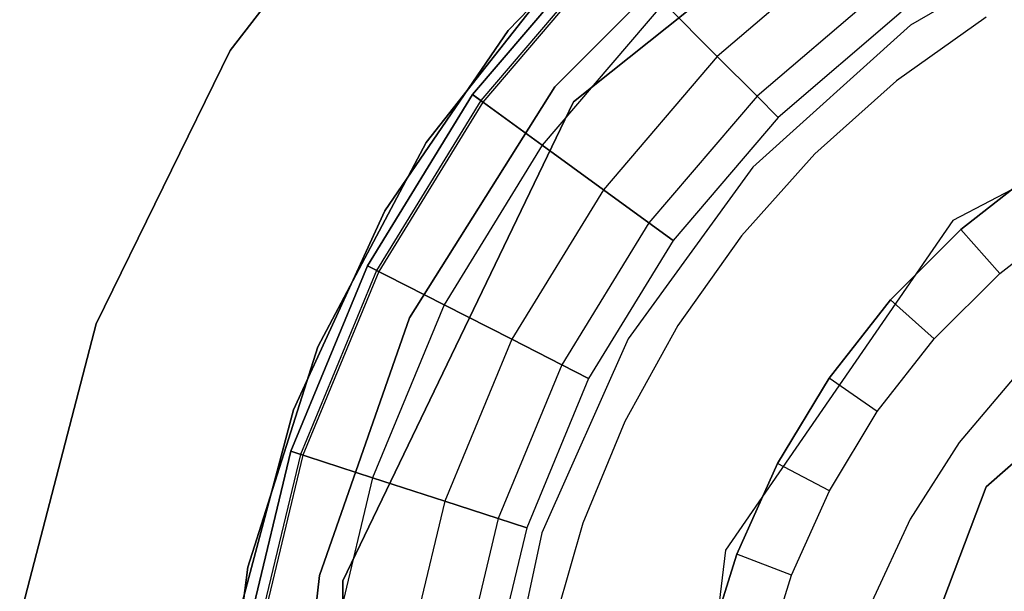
# Model space of a CAD drawing. Extents: x 0.3 to 7.1, y -3.38 to 3.38.
# Tile 132 of 256: x 3.07 to 3.49, y 0.11 to 0.35. Entities that reach past the tile are written whole.
import ezdxf

# ---------------------------------------------------------------- set-up
doc = ezdxf.new("R2010")
doc.units = 0
doc.header["$LTSCALE"] = 2.54
doc.layers.get('0').update_dxf_attribs({"linetype": 'CONTINUOUS'})

# ---------------------------------------------------------------- blocks, each defined once
blk = doc.blocks.new('SINGLES_B_BB_STL')
at = {"color": 0}
for p, q in [((3.47936, 0.45048, 11.13489), (3.30538, 0.31174, 11.13489)), ((3.30538, 0.31174, 41.93489), (3.47936, 0.45048, 41.93489)), ((3.47936, 0.45048, 11.13489), (3.30538, 0.31174, 11.13489)), ((3.30538, 0.31174, 41.93489), (3.47936, 0.45048, 41.93489)), ((3.23968, 0.43405, 164.411), (3.16165, 0.33325, 164.411)), ((3.16165, 0.33325, 164.511), (3.23968, 0.43405, 164.511)), ((3.16165, 0.33325, 164.511), (3.23968, 0.43405, 164.511)), ((3.23968, 0.43405, 164.411), (3.16165, 0.33325, 164.411)), ((3.27809, 0.34161, 14.22658), (3.34183, 0.40738, 14.22658)), ((3.34183, 0.40738, 14.02658), (3.27809, 0.34161, 14.02658)), ((3.34183, 0.40738, 14.02658), (3.27809, 0.34161, 14.02658)), ((3.27809, 0.34161, 14.22658), (3.34183, 0.40738, 14.22658)), ((3.29756, 0.31798, 12.5), (3.37832, 0.39873, 12.5)), ((3.37832, 0.39873, 12.35), (3.29756, 0.31798, 12.35)), ((3.37832, 0.39873, 12.35), (3.29756, 0.31798, 12.35)), ((3.29756, 0.31798, 12.5), (3.37832, 0.39873, 12.5)), ((3.52344, 0.38826, 42.10421), (3.44649, 0.34383, 42.10421)), ((3.52344, 0.38826, 42.18421), (3.44649, 0.34383, 42.18421)), ((3.52344, 0.38826, 42.10421), (3.44649, 0.34383, 42.10421)), ((3.52344, 0.38826, 42.18421), (3.44649, 0.34383, 42.18421)), ((3.26307, 0.31476, 164.4), (3.31764, 0.37866, 164.4)), ((3.31764, 0.37866, 164.3), (3.26307, 0.31476, 164.3)), ((3.26307, 0.31476, 164.511), (3.31764, 0.37866, 164.511)), ((3.31764, 0.37866, 164.3), (3.26307, 0.31476, 164.3)), ((3.26307, 0.31476, 164.511), (3.31764, 0.37866, 164.511)), ((3.31764, 0.37866, 164.411), (3.26307, 0.31476, 164.411)), ((3.31764, 0.37866, 164.411), (3.26307, 0.31476, 164.411)), ((3.26307, 0.31476, 164.4), (3.31764, 0.37866, 164.4)), ((3.32068, 0.37562, 164.40894), (3.26655, 0.31223, 164.40894)), ((3.32068, 0.37562, 164.40894), (3.26655, 0.31223, 164.40894)), ((3.4214, 0.37837, 164.32468), (3.36559, 0.3307, 164.32468)), ((3.4214, 0.37837, 164.32468), (3.36559, 0.3307, 164.32468)), ((3.4214, 0.37837, 164.48632), (3.36559, 0.3307, 164.48632)), ((3.4214, 0.37837, 164.48632), (3.36559, 0.3307, 164.48632)), ((3.32143, 0.37486, 164.40427), (3.26741, 0.31161, 164.40427)), ((3.32143, 0.37486, 164.40427), (3.26741, 0.31161, 164.40427)), ((3.24378, 0.29467, 41.9), (3.30367, 0.37073, 41.9)), ((3.30367, 0.37073, 41.7), (3.24378, 0.29467, 41.7)), ((3.30367, 0.37073, 41.7), (3.24378, 0.29467, 41.7)), ((3.24378, 0.29467, 41.9), (3.30367, 0.37073, 41.9)), ((3.43524, 0.35931, 164.35275), (3.38225, 0.31405, 164.35275)), ((3.43524, 0.35931, 164.35275), (3.38225, 0.31405, 164.35275)), ((3.43524, 0.35931, 164.45825), (3.38225, 0.31405, 164.45825)), ((3.43524, 0.35931, 164.45825), (3.38225, 0.31405, 164.45825)), ((3.34316, 0.35314, 164.30636), (3.29226, 0.29355, 164.30636)), ((3.34316, 0.35314, 164.30636), (3.29226, 0.29355, 164.30636)), ((3.34316, 0.35314, 164.50464), (3.29226, 0.29355, 164.50464)), ((3.34316, 0.35314, 164.50464), (3.29226, 0.29355, 164.50464)), ((3.36559, 0.3307, 164.32468), (3.34316, 0.35314, 164.30636)), ((3.36559, 0.3307, 164.32468), (3.34316, 0.35314, 164.30636)), ((3.34316, 0.35314, 164.50464), (3.36559, 0.3307, 164.48632)), ((3.34316, 0.35314, 164.50464), (3.36559, 0.3307, 164.48632)), ((3.44261, 0.34917, 164.38718), (3.39111, 0.30519, 164.38718)), ((3.44261, 0.34917, 164.42382), (3.39111, 0.30519, 164.42382)), ((3.44261, 0.34917, 164.38718), (3.39111, 0.30519, 164.38718)), ((3.44261, 0.34917, 164.42382), (3.39111, 0.30519, 164.42382)), ((3.47817, 0.34716, 41.99186), (3.44067, 0.32055, 41.99186)), ((3.47817, 0.34716, 41.99186), (3.44067, 0.32055, 41.99186)), ((3.47817, 0.34716, 41.85186), (3.44067, 0.32055, 41.85186)), ((3.47817, 0.34716, 41.85186), (3.44067, 0.32055, 41.85186)), ((3.44649, 0.34383, 42.10421), (3.38046, 0.28438, 42.10421)), ((3.44649, 0.34383, 42.18421), (3.38046, 0.28438, 42.18421)), ((3.44649, 0.34383, 42.10421), (3.38046, 0.28438, 42.10421)), ((3.44649, 0.34383, 42.18421), (3.38046, 0.28438, 42.18421)), ((3.44649, 0.34383, 42.18421), (3.44649, 0.34383, 42.10421)), ((3.44649, 0.34383, 42.18421), (3.44649, 0.34383, 42.10421)), ((3.22637, 0.26602, 14.22658), (3.27809, 0.34161, 14.22658)), ((3.27809, 0.34161, 14.02658), (3.22637, 0.26602, 14.02658)), ((3.27809, 0.34161, 14.02658), (3.22637, 0.26602, 14.02658)), ((3.22637, 0.26602, 14.22658), (3.27809, 0.34161, 14.22658)), ((3.27809, 0.34161, 14.02658), (3.27809, 0.34161, 14.22658)), ((3.27809, 0.34161, 14.02658), (3.27809, 0.34161, 14.22658)), ((3.61254, 0.33983, 11.13489), (3.46421, 0.26198, 11.13489)), ((3.61254, 0.33983, 41.93489), (3.46421, 0.26198, 41.93489)), ((3.61254, 0.33983, 11.13489), (3.46421, 0.26198, 11.13489)), ((3.61254, 0.33983, 41.93489), (3.46421, 0.26198, 41.93489)), ((3.16165, 0.33325, 164.411), (3.10551, 0.2188, 164.411)), ((3.10551, 0.2188, 164.511), (3.16165, 0.33325, 164.511)), ((3.10551, 0.2188, 164.511), (3.16165, 0.33325, 164.511)), ((3.16165, 0.33325, 164.411), (3.10551, 0.2188, 164.411)), ((3.16165, 0.33325, 164.411), (3.16165, 0.33325, 164.511)), ((3.16165, 0.33325, 164.411), (3.16165, 0.33325, 164.511)), ((3.36559, 0.3307, 164.32468), (3.31793, 0.2749, 164.32468)), ((3.36559, 0.3307, 164.32468), (3.31793, 0.2749, 164.32468)), ((3.36559, 0.3307, 164.48632), (3.31793, 0.2749, 164.48632)), ((3.36559, 0.3307, 164.48632), (3.31793, 0.2749, 164.48632)), ((3.38225, 0.31405, 164.35275), (3.36559, 0.3307, 164.32468)), ((3.38225, 0.31405, 164.35275), (3.36559, 0.3307, 164.32468)), ((3.36559, 0.3307, 164.48632), (3.38225, 0.31405, 164.45825)), ((3.36559, 0.3307, 164.48632), (3.38225, 0.31405, 164.45825)), ((3.2368, 0.22128, 12.5), (3.29756, 0.31798, 12.5)), ((3.29756, 0.31798, 12.35), (3.2368, 0.22128, 12.35)), ((3.29756, 0.31798, 12.35), (3.2368, 0.22128, 12.35)), ((3.2368, 0.22128, 12.5), (3.29756, 0.31798, 12.5)), ((3.29756, 0.31798, 12.35), (3.29756, 0.31798, 12.5)), ((3.29756, 0.31798, 12.35), (3.29756, 0.31798, 12.5)), ((3.44067, 0.32055, 41.99186), (3.40638, 0.28991, 41.99186)), ((3.44067, 0.32055, 41.99186), (3.40638, 0.28991, 41.99186)), ((3.44067, 0.32055, 41.85186), (3.40638, 0.28991, 41.85186)), ((3.44067, 0.32055, 41.85186), (3.40638, 0.28991, 41.85186)), ((3.44067, 0.32055, 41.99186), (3.44067, 0.32055, 41.85186)), ((3.44067, 0.32055, 41.99186), (3.44067, 0.32055, 41.85186)), ((3.21916, 0.24311, 164.4), (3.26307, 0.31476, 164.4)), ((3.26307, 0.31476, 164.3), (3.21916, 0.24311, 164.3)), ((3.21916, 0.24311, 164.511), (3.26307, 0.31476, 164.511)), ((3.26307, 0.31476, 164.3), (3.21916, 0.24311, 164.3)), ((3.21916, 0.24311, 164.511), (3.26307, 0.31476, 164.511)), ((3.26307, 0.31476, 164.411), (3.21916, 0.24311, 164.411)), ((3.26307, 0.31476, 164.411), (3.21916, 0.24311, 164.411)), ((3.21916, 0.24311, 164.4), (3.26307, 0.31476, 164.4)), ((3.29226, 0.29355, 164.30636), (3.26307, 0.31476, 164.3)), ((3.29226, 0.29355, 164.30636), (3.26307, 0.31476, 164.3)), ((3.26307, 0.31476, 164.511), (3.29226, 0.29355, 164.50464)), ((3.26307, 0.31476, 164.511), (3.29226, 0.29355, 164.50464)), ((3.26655, 0.31223, 164.40894), (3.26307, 0.31476, 164.411)), ((3.26655, 0.31223, 164.40894), (3.26307, 0.31476, 164.411)), ((3.26307, 0.31476, 164.4), (3.26741, 0.31161, 164.40427)), ((3.26307, 0.31476, 164.4), (3.26741, 0.31161, 164.40427)), ((3.38225, 0.31405, 164.35275), (3.33699, 0.26106, 164.35275)), ((3.38225, 0.31405, 164.35275), (3.33699, 0.26106, 164.35275)), ((3.38225, 0.31405, 164.45825), (3.33699, 0.26106, 164.45825)), ((3.38225, 0.31405, 164.45825), (3.33699, 0.26106, 164.45825)), ((3.39111, 0.30519, 164.38718), (3.38225, 0.31405, 164.35275)), ((3.39111, 0.30519, 164.38718), (3.38225, 0.31405, 164.35275)), ((3.38225, 0.31405, 164.45825), (3.39111, 0.30519, 164.42382)), ((3.38225, 0.31405, 164.45825), (3.39111, 0.30519, 164.42382)), ((3.30538, 0.31174, 11.13489), (3.20883, 0.11126, 11.13489)), ((3.20883, 0.11126, 41.93489), (3.30538, 0.31174, 41.93489)), ((3.30538, 0.31174, 11.13489), (3.20883, 0.11126, 11.13489)), ((3.20883, 0.11126, 41.93489), (3.30538, 0.31174, 41.93489)), ((3.26655, 0.31223, 164.40894), (3.223, 0.24116, 164.40894)), ((3.26655, 0.31223, 164.40894), (3.223, 0.24116, 164.40894)), ((3.26741, 0.31161, 164.40427), (3.22394, 0.24068, 164.40427)), ((3.26741, 0.31161, 164.40427), (3.22394, 0.24068, 164.40427)), ((3.26741, 0.31161, 164.40427), (3.26655, 0.31223, 164.40894)), ((3.26741, 0.31161, 164.40427), (3.26655, 0.31223, 164.40894)), ((3.30538, 0.31174, 11.13489), (3.30538, 0.31174, 41.93489)), ((3.30538, 0.31174, 11.13489), (3.30538, 0.31174, 41.93489)), ((3.39111, 0.30519, 164.38718), (3.34712, 0.25369, 164.38718)), ((3.39111, 0.30519, 164.42382), (3.34712, 0.25369, 164.42382)), ((3.39111, 0.30519, 164.38718), (3.34712, 0.25369, 164.38718)), ((3.39111, 0.30519, 164.42382), (3.34712, 0.25369, 164.42382)), ((3.39111, 0.30519, 164.42382), (3.39111, 0.30519, 164.38718)), ((3.39111, 0.30519, 164.42382), (3.39111, 0.30519, 164.38718)), ((3.19844, 0.20913, 41.9), (3.24378, 0.29467, 41.9)), ((3.24378, 0.29467, 41.7), (3.19844, 0.20913, 41.7)), ((3.24378, 0.29467, 41.7), (3.19844, 0.20913, 41.7)), ((3.19844, 0.20913, 41.9), (3.24378, 0.29467, 41.9)), ((3.24378, 0.29467, 41.7), (3.24378, 0.29467, 41.9)), ((3.24378, 0.29467, 41.7), (3.24378, 0.29467, 41.9)), ((3.29226, 0.29355, 164.30636), (3.25131, 0.22673, 164.30636)), ((3.29226, 0.29355, 164.30636), (3.25131, 0.22673, 164.30636)), ((3.29226, 0.29355, 164.50464), (3.25131, 0.22673, 164.50464)), ((3.29226, 0.29355, 164.50464), (3.25131, 0.22673, 164.50464)), ((3.31793, 0.2749, 164.32468), (3.29226, 0.29355, 164.30636)), ((3.31793, 0.2749, 164.32468), (3.29226, 0.29355, 164.30636)), ((3.29226, 0.29355, 164.50464), (3.31793, 0.2749, 164.48632)), ((3.29226, 0.29355, 164.50464), (3.31793, 0.2749, 164.48632)), ((3.40638, 0.28991, 41.99186), (3.37575, 0.25563, 41.99186)), ((3.40638, 0.28991, 41.99186), (3.37575, 0.25563, 41.99186)), ((3.40638, 0.28991, 41.85186), (3.37575, 0.25563, 41.85186)), ((3.40638, 0.28991, 41.85186), (3.37575, 0.25563, 41.85186)), ((3.40638, 0.28991, 41.99186), (3.40638, 0.28991, 41.85186)), ((3.40638, 0.28991, 41.99186), (3.40638, 0.28991, 41.85186)), ((3.38046, 0.28438, 42.10421), (3.32824, 0.2125, 42.10421)), ((3.38046, 0.28438, 42.18421), (3.32824, 0.2125, 42.18421)), ((3.38046, 0.28438, 42.10421), (3.32824, 0.2125, 42.10421)), ((3.38046, 0.28438, 42.18421), (3.32824, 0.2125, 42.18421)), ((3.38046, 0.28438, 42.18421), (3.38046, 0.28438, 42.10421)), ((3.38046, 0.28438, 42.18421), (3.38046, 0.28438, 42.10421)), ((3.46752, 0.25824, 41.85186), (3.50032, 0.28393, 41.85186)), ((3.50032, 0.28393, 41.37186), (3.46752, 0.25824, 41.37186)), ((3.46752, 0.25824, 41.85186), (3.50032, 0.28393, 41.85186)), ((3.50032, 0.28393, 41.37186), (3.46752, 0.25824, 41.37186)), ((3.31793, 0.2749, 164.32468), (3.27959, 0.21232, 164.32468)), ((3.31793, 0.2749, 164.32468), (3.27959, 0.21232, 164.32468)), ((3.31793, 0.2749, 164.48632), (3.27959, 0.21232, 164.48632)), ((3.31793, 0.2749, 164.48632), (3.27959, 0.21232, 164.48632)), ((3.33699, 0.26106, 164.35275), (3.31793, 0.2749, 164.32468)), ((3.33699, 0.26106, 164.35275), (3.31793, 0.2749, 164.32468)), ((3.31793, 0.2749, 164.48632), (3.33699, 0.26106, 164.45825)), ((3.31793, 0.2749, 164.48632), (3.33699, 0.26106, 164.45825)), ((3.18817, 0.18277, 14.22658), (3.22637, 0.26602, 14.22658)), ((3.22637, 0.26602, 14.02658), (3.18817, 0.18277, 14.02658)), ((3.22637, 0.26602, 14.02658), (3.18817, 0.18277, 14.02658)), ((3.18817, 0.18277, 14.22658), (3.22637, 0.26602, 14.22658)), ((3.22637, 0.26602, 14.02658), (3.22637, 0.26602, 14.22658)), ((3.22637, 0.26602, 14.02658), (3.22637, 0.26602, 14.22658)), ((3.33699, 0.26106, 164.35275), (3.30057, 0.20163, 164.35275)), ((3.33699, 0.26106, 164.35275), (3.30057, 0.20163, 164.35275)), ((3.33699, 0.26106, 164.45825), (3.30057, 0.20163, 164.45825)), ((3.33699, 0.26106, 164.45825), (3.30057, 0.20163, 164.45825)), ((3.34712, 0.25369, 164.38718), (3.33699, 0.26106, 164.35275)), ((3.34712, 0.25369, 164.38718), (3.33699, 0.26106, 164.35275)), ((3.33699, 0.26106, 164.45825), (3.34712, 0.25369, 164.42382)), ((3.33699, 0.26106, 164.45825), (3.34712, 0.25369, 164.42382)), ((3.46421, 0.26198, 11.13489), (3.36904, 0.12411, 11.13489)), ((3.46421, 0.26198, 41.93489), (3.36904, 0.12411, 41.93489)), ((3.46421, 0.26198, 11.13489), (3.36904, 0.12411, 11.13489)), ((3.46421, 0.26198, 41.93489), (3.36904, 0.12411, 41.93489)), ((3.46421, 0.26198, 41.93489), (3.46421, 0.26198, 11.13489)), ((3.46421, 0.26198, 41.93489), (3.46421, 0.26198, 11.13489)), ((3.48381, 0.23986, 41.17186), (3.51427, 0.26372, 41.17186)), ((3.48381, 0.23986, 41.17186), (3.51427, 0.26372, 41.17186)), ((3.37575, 0.25563, 41.99186), (3.34914, 0.21813, 41.99186)), ((3.37575, 0.25563, 41.99186), (3.34914, 0.21813, 41.99186)), ((3.37575, 0.25563, 41.85186), (3.34914, 0.21813, 41.85186)), ((3.37575, 0.25563, 41.85186), (3.34914, 0.21813, 41.85186)), ((3.37575, 0.25563, 41.99186), (3.37575, 0.25563, 41.85186)), ((3.37575, 0.25563, 41.99186), (3.37575, 0.25563, 41.85186)), ((3.43806, 0.22878, 41.85186), (3.46752, 0.25824, 41.85186)), ((3.46752, 0.25824, 41.37186), (3.43806, 0.22878, 41.37186)), ((3.43806, 0.22878, 41.85186), (3.46752, 0.25824, 41.85186)), ((3.46752, 0.25824, 41.37186), (3.43806, 0.22878, 41.37186)), ((3.46752, 0.25824, 41.85186), (3.46752, 0.25824, 41.37186)), ((3.46752, 0.25824, 41.85186), (3.46752, 0.25824, 41.37186)), ((3.48381, 0.23986, 41.17186), (3.46752, 0.25824, 41.37186)), ((3.48381, 0.23986, 41.17186), (3.46752, 0.25824, 41.37186)), ((3.34712, 0.25369, 164.38718), (3.31174, 0.19594, 164.38718)), ((3.34712, 0.25369, 164.42382), (3.31174, 0.19594, 164.42382)), ((3.34712, 0.25369, 164.38718), (3.31174, 0.19594, 164.38718)), ((3.34712, 0.25369, 164.42382), (3.31174, 0.19594, 164.42382)), ((3.34712, 0.25369, 164.42382), (3.34712, 0.25369, 164.38718)), ((3.34712, 0.25369, 164.42382), (3.34712, 0.25369, 164.38718)), ((3.18701, 0.16548, 164.4), (3.21916, 0.24311, 164.4)), ((3.21916, 0.24311, 164.3), (3.18701, 0.16548, 164.3)), ((3.18701, 0.16548, 164.511), (3.21916, 0.24311, 164.511)), ((3.21916, 0.24311, 164.3), (3.18701, 0.16548, 164.3)), ((3.18701, 0.16548, 164.511), (3.21916, 0.24311, 164.511)), ((3.21916, 0.24311, 164.411), (3.18701, 0.16548, 164.411)), ((3.21916, 0.24311, 164.411), (3.18701, 0.16548, 164.411)), ((3.18701, 0.16548, 164.4), (3.21916, 0.24311, 164.4)), ((3.223, 0.24116, 164.40894), (3.1911, 0.16415, 164.40894)), ((3.223, 0.24116, 164.40894), (3.1911, 0.16415, 164.40894)), ((3.22394, 0.24068, 164.40427), (3.19211, 0.16382, 164.40427)), ((3.22394, 0.24068, 164.40427), (3.19211, 0.16382, 164.40427)), ((3.25131, 0.22673, 164.30636), (3.21916, 0.24311, 164.3)), ((3.25131, 0.22673, 164.30636), (3.21916, 0.24311, 164.3)), ((3.21916, 0.24311, 164.511), (3.25131, 0.22673, 164.50464)), ((3.21916, 0.24311, 164.511), (3.25131, 0.22673, 164.50464)), ((3.223, 0.24116, 164.40894), (3.21916, 0.24311, 164.411)), ((3.223, 0.24116, 164.40894), (3.21916, 0.24311, 164.411)), ((3.21916, 0.24311, 164.4), (3.22394, 0.24068, 164.40427)), ((3.21916, 0.24311, 164.4), (3.22394, 0.24068, 164.40427)), ((3.22394, 0.24068, 164.40427), (3.223, 0.24116, 164.40894)), ((3.22394, 0.24068, 164.40427), (3.223, 0.24116, 164.40894)), ((3.45644, 0.21249, 41.17186), (3.48381, 0.23986, 41.17186)), ((3.45644, 0.21249, 41.17186), (3.48381, 0.23986, 41.17186)), ((3.47821, 0.15054, 166.92137), (3.57315, 0.23465, 166.92137)), ((3.57315, 0.23465, 41.82137), (3.47821, 0.15054, 41.82137)), ((3.47821, 0.15054, 166.92137), (3.57315, 0.23465, 166.92137)), ((3.57315, 0.23465, 41.82137), (3.47821, 0.15054, 41.82137)), ((3.25131, 0.22673, 164.30636), (3.22132, 0.15433, 164.30636)), ((3.25131, 0.22673, 164.30636), (3.22132, 0.15433, 164.30636)), ((3.25131, 0.22673, 164.50464), (3.22132, 0.15433, 164.50464)), ((3.25131, 0.22673, 164.50464), (3.22132, 0.15433, 164.50464)), ((3.27959, 0.21232, 164.32468), (3.25131, 0.22673, 164.30636)), ((3.27959, 0.21232, 164.32468), (3.25131, 0.22673, 164.30636)), ((3.25131, 0.22673, 164.50464), (3.27959, 0.21232, 164.48632)), ((3.25131, 0.22673, 164.50464), (3.27959, 0.21232, 164.48632)), ((3.41237, 0.19598, 41.85186), (3.43806, 0.22878, 41.85186)), ((3.43806, 0.22878, 41.37186), (3.41237, 0.19598, 41.37186)), ((3.41237, 0.19598, 41.85186), (3.43806, 0.22878, 41.85186)), ((3.43806, 0.22878, 41.37186), (3.41237, 0.19598, 41.37186)), ((3.43806, 0.22878, 41.85186), (3.43806, 0.22878, 41.37186)), ((3.43806, 0.22878, 41.85186), (3.43806, 0.22878, 41.37186)), ((3.45644, 0.21249, 41.17186), (3.43806, 0.22878, 41.37186)), ((3.45644, 0.21249, 41.17186), (3.43806, 0.22878, 41.37186)), ((3.10551, 0.2188, 164.411), (3.07356, 0.0954, 164.411)), ((3.07356, 0.0954, 164.511), (3.10551, 0.2188, 164.511)), ((3.07356, 0.0954, 164.511), (3.10551, 0.2188, 164.511)), ((3.10551, 0.2188, 164.411), (3.07356, 0.0954, 164.411)), ((3.10551, 0.2188, 164.411), (3.10551, 0.2188, 164.511)), ((3.10551, 0.2188, 164.411), (3.10551, 0.2188, 164.511)), ((3.19909, 0.11349, 12.5), (3.2368, 0.22128, 12.5)), ((3.2368, 0.22128, 12.35), (3.19909, 0.11349, 12.35)), ((3.2368, 0.22128, 12.35), (3.19909, 0.11349, 12.35)), ((3.19909, 0.11349, 12.5), (3.2368, 0.22128, 12.5)), ((3.2368, 0.22128, 12.35), (3.2368, 0.22128, 12.5)), ((3.2368, 0.22128, 12.35), (3.2368, 0.22128, 12.5)), ((3.34914, 0.21813, 41.99186), (3.3269, 0.17789, 41.99186)), ((3.34914, 0.21813, 41.99186), (3.3269, 0.17789, 41.99186)), ((3.34914, 0.21813, 41.85186), (3.3269, 0.17789, 41.85186)), ((3.34914, 0.21813, 41.85186), (3.3269, 0.17789, 41.85186)), ((3.34914, 0.21813, 41.99186), (3.34914, 0.21813, 41.85186)), ((3.34914, 0.21813, 41.99186), (3.34914, 0.21813, 41.85186)), ((3.27959, 0.21232, 164.32468), (3.2515, 0.14452, 164.32468)), ((3.27959, 0.21232, 164.32468), (3.2515, 0.14452, 164.32468)), ((3.27959, 0.21232, 164.48632), (3.2515, 0.14452, 164.48632)), ((3.27959, 0.21232, 164.48632), (3.2515, 0.14452, 164.48632)), ((3.30057, 0.20163, 164.35275), (3.27959, 0.21232, 164.32468)), ((3.30057, 0.20163, 164.35275), (3.27959, 0.21232, 164.32468)), ((3.27959, 0.21232, 164.48632), (3.30057, 0.20163, 164.45825)), ((3.27959, 0.21232, 164.48632), (3.30057, 0.20163, 164.45825)), ((3.32824, 0.2125, 42.10421), (3.2921, 0.13133, 42.10421)), ((3.32824, 0.2125, 42.18421), (3.2921, 0.13133, 42.18421)), ((3.32824, 0.2125, 42.10421), (3.2921, 0.13133, 42.10421)), ((3.32824, 0.2125, 42.18421), (3.2921, 0.13133, 42.18421)), ((3.32824, 0.2125, 42.18421), (3.32824, 0.2125, 42.10421)), ((3.32824, 0.2125, 42.18421), (3.32824, 0.2125, 42.10421)), ((3.43258, 0.18203, 41.17186), (3.45644, 0.21249, 41.17186)), ((3.43258, 0.18203, 41.17186), (3.45644, 0.21249, 41.17186)), ((3.1691, 0.11688, 41.9), (3.19844, 0.20913, 41.9)), ((3.19844, 0.20913, 41.7), (3.1691, 0.11688, 41.7)), ((3.19844, 0.20913, 41.7), (3.1691, 0.11688, 41.7)), ((3.1691, 0.11688, 41.9), (3.19844, 0.20913, 41.9)), ((3.19844, 0.20913, 41.7), (3.19844, 0.20913, 41.9)), ((3.19844, 0.20913, 41.7), (3.19844, 0.20913, 41.9)), ((3.30057, 0.20163, 164.35275), (3.2739, 0.13725, 164.35275)), ((3.30057, 0.20163, 164.35275), (3.2739, 0.13725, 164.35275)), ((3.30057, 0.20163, 164.45825), (3.2739, 0.13725, 164.45825)), ((3.30057, 0.20163, 164.45825), (3.2739, 0.13725, 164.45825)), ((3.31174, 0.19594, 164.38718), (3.30057, 0.20163, 164.35275)), ((3.31174, 0.19594, 164.38718), (3.30057, 0.20163, 164.35275)), ((3.30057, 0.20163, 164.45825), (3.31174, 0.19594, 164.42382)), ((3.30057, 0.20163, 164.45825), (3.31174, 0.19594, 164.42382)), ((3.49143, 0.19813, 41.17186), (3.46685, 0.16906, 41.17186)), ((3.49143, 0.19813, 41.17186), (3.46685, 0.16906, 41.17186)), ((3.49143, 0.19813, 41.99186), (3.46685, 0.16906, 41.99186)), ((3.49143, 0.19813, 41.99186), (3.46685, 0.16906, 41.99186)), ((3.31174, 0.19594, 164.38718), (3.28582, 0.13337, 164.38718)), ((3.31174, 0.19594, 164.42382), (3.28582, 0.13337, 164.42382)), ((3.31174, 0.19594, 164.38718), (3.28582, 0.13337, 164.38718)), ((3.31174, 0.19594, 164.42382), (3.28582, 0.13337, 164.42382)), ((3.31174, 0.19594, 164.42382), (3.31174, 0.19594, 164.38718)), ((3.31174, 0.19594, 164.42382), (3.31174, 0.19594, 164.38718)), ((3.39082, 0.16033, 41.85186), (3.41237, 0.19598, 41.85186)), ((3.41237, 0.19598, 41.37186), (3.39082, 0.16033, 41.37186)), ((3.39082, 0.16033, 41.85186), (3.41237, 0.19598, 41.85186)), ((3.41237, 0.19598, 41.37186), (3.39082, 0.16033, 41.37186)), ((3.41237, 0.19598, 41.85186), (3.41237, 0.19598, 41.37186)), ((3.41237, 0.19598, 41.85186), (3.41237, 0.19598, 41.37186)), ((3.43258, 0.18203, 41.17186), (3.41237, 0.19598, 41.37186)), ((3.43258, 0.18203, 41.17186), (3.41237, 0.19598, 41.37186)), ((3.16459, 0.09427, 14.22658), (3.18817, 0.18277, 14.22658)), ((3.18817, 0.18277, 14.02658), (3.16459, 0.09427, 14.02658)), ((3.18817, 0.18277, 14.02658), (3.16459, 0.09427, 14.02658)), ((3.16459, 0.09427, 14.22658), (3.18817, 0.18277, 14.22658)), ((3.18817, 0.18277, 14.02658), (3.18817, 0.18277, 14.22658)), ((3.18817, 0.18277, 14.02658), (3.18817, 0.18277, 14.22658)), ((3.41256, 0.14892, 41.17186), (3.43258, 0.18203, 41.17186)), ((3.41256, 0.14892, 41.17186), (3.43258, 0.18203, 41.17186)), ((3.3269, 0.17789, 41.99186), (3.30931, 0.13541, 41.99186)), ((3.3269, 0.17789, 41.99186), (3.30931, 0.13541, 41.99186)), ((3.3269, 0.17789, 41.85186), (3.30931, 0.13541, 41.85186)), ((3.3269, 0.17789, 41.85186), (3.30931, 0.13541, 41.85186)), ((3.3269, 0.17789, 41.99186), (3.3269, 0.17789, 41.85186)), ((3.3269, 0.17789, 41.99186), (3.3269, 0.17789, 41.85186)), ((3.46685, 0.16906, 41.17186), (3.44637, 0.13697, 41.17186)), ((3.46685, 0.16906, 41.17186), (3.44637, 0.13697, 41.17186)), ((3.46685, 0.16906, 41.99186), (3.44637, 0.13697, 41.99186)), ((3.46685, 0.16906, 41.99186), (3.44637, 0.13697, 41.99186)), ((3.46685, 0.16906, 41.17186), (3.46685, 0.16906, 41.99186)), ((3.46685, 0.16906, 41.17186), (3.46685, 0.16906, 41.99186)), ((3.16739, 0.08377, 164.4), (3.18701, 0.16548, 164.4)), ((3.18701, 0.16548, 164.3), (3.16739, 0.08377, 164.3)), ((3.16739, 0.08377, 164.511), (3.18701, 0.16548, 164.511)), ((3.18701, 0.16548, 164.3), (3.16739, 0.08377, 164.3)), ((3.16739, 0.08377, 164.511), (3.18701, 0.16548, 164.511)), ((3.18701, 0.16548, 164.411), (3.16739, 0.08377, 164.411)), ((3.18701, 0.16548, 164.411), (3.16739, 0.08377, 164.411)), ((3.16739, 0.08377, 164.4), (3.18701, 0.16548, 164.4)), ((3.22132, 0.15433, 164.30636), (3.18701, 0.16548, 164.3)), ((3.22132, 0.15433, 164.30636), (3.18701, 0.16548, 164.3)), ((3.18701, 0.16548, 164.511), (3.22132, 0.15433, 164.50464)), ((3.18701, 0.16548, 164.511), (3.22132, 0.15433, 164.50464)), ((3.1911, 0.16415, 164.40894), (3.18701, 0.16548, 164.411)), ((3.1911, 0.16415, 164.40894), (3.18701, 0.16548, 164.411)), ((3.18701, 0.16548, 164.4), (3.19211, 0.16382, 164.40427)), ((3.18701, 0.16548, 164.4), (3.19211, 0.16382, 164.40427)), ((3.1911, 0.16415, 164.40894), (3.17164, 0.0831, 164.40894)), ((3.1911, 0.16415, 164.40894), (3.17164, 0.0831, 164.40894)), ((3.19211, 0.16382, 164.40427), (3.17269, 0.08293, 164.40427)), ((3.19211, 0.16382, 164.40427), (3.17269, 0.08293, 164.40427)), ((3.19211, 0.16382, 164.40427), (3.1911, 0.16415, 164.40894)), ((3.19211, 0.16382, 164.40427), (3.1911, 0.16415, 164.40894)), ((3.37372, 0.12234, 41.85186), (3.39082, 0.16033, 41.85186)), ((3.39082, 0.16033, 41.37186), (3.37372, 0.12234, 41.37186)), ((3.37372, 0.12234, 41.85186), (3.39082, 0.16033, 41.85186)), ((3.39082, 0.16033, 41.37186), (3.37372, 0.12234, 41.37186)), ((3.39082, 0.16033, 41.85186), (3.39082, 0.16033, 41.37186)), ((3.39082, 0.16033, 41.85186), (3.39082, 0.16033, 41.37186)), ((3.41256, 0.14892, 41.17186), (3.39082, 0.16033, 41.37186)), ((3.41256, 0.14892, 41.17186), (3.39082, 0.16033, 41.37186)), ((3.22132, 0.15433, 164.30636), (3.20303, 0.07813, 164.30636)), ((3.22132, 0.15433, 164.30636), (3.20303, 0.07813, 164.30636)), ((3.22132, 0.15433, 164.50464), (3.20303, 0.07813, 164.50464)), ((3.22132, 0.15433, 164.50464), (3.20303, 0.07813, 164.50464)), ((3.2515, 0.14452, 164.32468), (3.22132, 0.15433, 164.30636)), ((3.2515, 0.14452, 164.32468), (3.22132, 0.15433, 164.30636)), ((3.22132, 0.15433, 164.50464), (3.2515, 0.14452, 164.48632)), ((3.22132, 0.15433, 164.50464), (3.2515, 0.14452, 164.48632)), ((3.39668, 0.11363, 41.17186), (3.41256, 0.14892, 41.17186)), ((3.39668, 0.11363, 41.17186), (3.41256, 0.14892, 41.17186)), ((3.43323, 0.03194, 166.92137), (3.47821, 0.15054, 166.92137)), ((3.47821, 0.15054, 41.82137), (3.43323, 0.03194, 41.82137)), ((3.43323, 0.03194, 166.92137), (3.47821, 0.15054, 166.92137)), ((3.47821, 0.15054, 41.82137), (3.43323, 0.03194, 41.82137)), ((3.47821, 0.15054, 166.92137), (3.47821, 0.15054, 41.82137)), ((3.47821, 0.15054, 166.92137), (3.47821, 0.15054, 41.82137)), ((3.2515, 0.14452, 164.32468), (3.23437, 0.07316, 164.32468)), ((3.2515, 0.14452, 164.32468), (3.23437, 0.07316, 164.32468)), ((3.2515, 0.14452, 164.48632), (3.23437, 0.07316, 164.48632)), ((3.2515, 0.14452, 164.48632), (3.23437, 0.07316, 164.48632)), ((3.2739, 0.13725, 164.35275), (3.2515, 0.14452, 164.32468)), ((3.2739, 0.13725, 164.35275), (3.2515, 0.14452, 164.32468)), ((3.2515, 0.14452, 164.48632), (3.2739, 0.13725, 164.45825)), ((3.2515, 0.14452, 164.48632), (3.2739, 0.13725, 164.45825)), ((3.2739, 0.13725, 164.35275), (3.25763, 0.06948, 164.35275)), ((3.2739, 0.13725, 164.35275), (3.25763, 0.06948, 164.35275)), ((3.2739, 0.13725, 164.45825), (3.25763, 0.06948, 164.45825)), ((3.2739, 0.13725, 164.45825), (3.25763, 0.06948, 164.45825)), ((3.28582, 0.13337, 164.38718), (3.2739, 0.13725, 164.35275)), ((3.28582, 0.13337, 164.38718), (3.2739, 0.13725, 164.35275)), ((3.2739, 0.13725, 164.45825), (3.28582, 0.13337, 164.42382)), ((3.2739, 0.13725, 164.45825), (3.28582, 0.13337, 164.42382)), ((3.44637, 0.13697, 41.17186), (3.43034, 0.10243, 41.17186)), ((3.44637, 0.13697, 41.17186), (3.43034, 0.10243, 41.17186)), ((3.44637, 0.13697, 41.99186), (3.43034, 0.10243, 41.99186)), ((3.44637, 0.13697, 41.99186), (3.43034, 0.10243, 41.99186)), ((3.44637, 0.13697, 41.17186), (3.44637, 0.13697, 41.99186)), ((3.44637, 0.13697, 41.17186), (3.44637, 0.13697, 41.99186)), ((3.28582, 0.13337, 164.38718), (3.27001, 0.06752, 164.38718)), ((3.28582, 0.13337, 164.42382), (3.27001, 0.06752, 164.42382)), ((3.28582, 0.13337, 164.38718), (3.27001, 0.06752, 164.38718)), ((3.28582, 0.13337, 164.42382), (3.27001, 0.06752, 164.42382)), ((3.28582, 0.13337, 164.42382), (3.28582, 0.13337, 164.38718)), ((3.28582, 0.13337, 164.42382), (3.28582, 0.13337, 164.38718)), ((3.30931, 0.13541, 41.99186), (3.29658, 0.09123, 41.99186)), ((3.30931, 0.13541, 41.99186), (3.29658, 0.09123, 41.99186)), ((3.30931, 0.13541, 41.85186), (3.29658, 0.09123, 41.85186)), ((3.30931, 0.13541, 41.85186), (3.29658, 0.09123, 41.85186)), ((3.30931, 0.13541, 41.99186), (3.30931, 0.13541, 41.85186)), ((3.30931, 0.13541, 41.99186), (3.30931, 0.13541, 41.85186)), ((3.2921, 0.13133, 42.10421), (3.27363, 0.04442, 42.10421)), ((3.2921, 0.13133, 42.18421), (3.27363, 0.04442, 42.18421)), ((3.2921, 0.13133, 42.10421), (3.27363, 0.04442, 42.10421)), ((3.2921, 0.13133, 42.18421), (3.27363, 0.04442, 42.18421)), ((3.2921, 0.13133, 42.18421), (3.2921, 0.13133, 42.10421)), ((3.2921, 0.13133, 42.18421), (3.2921, 0.13133, 42.10421)), ((3.36904, 0.12411, 11.13489), (3.34885, -0.04219, 11.13489)), ((3.36904, 0.12411, 41.93489), (3.34885, -0.04219, 41.93489)), ((3.36904, 0.12411, 11.13489), (3.34885, -0.04219, 11.13489)), ((3.36904, 0.12411, 41.93489), (3.34885, -0.04219, 41.93489)), ((3.36904, 0.12411, 41.93489), (3.36904, 0.12411, 11.13489)), ((3.36904, 0.12411, 41.93489), (3.36904, 0.12411, 11.13489)), ((3.36132, 0.08256, 41.85186), (3.37372, 0.12234, 41.85186)), ((3.37372, 0.12234, 41.37186), (3.36132, 0.08256, 41.37186)), ((3.36132, 0.08256, 41.85186), (3.37372, 0.12234, 41.85186)), ((3.37372, 0.12234, 41.37186), (3.36132, 0.08256, 41.37186)), ((3.37372, 0.12234, 41.85186), (3.37372, 0.12234, 41.37186)), ((3.37372, 0.12234, 41.85186), (3.37372, 0.12234, 41.37186)), ((3.39668, 0.11363, 41.17186), (3.37372, 0.12234, 41.37186)), ((3.39668, 0.11363, 41.17186), (3.37372, 0.12234, 41.37186)), ((3.1567, 0.02086, 41.9), (3.1691, 0.11688, 41.9)), ((3.1691, 0.11688, 41.7), (3.1567, 0.02086, 41.7)), ((3.1691, 0.11688, 41.7), (3.1567, 0.02086, 41.7)), ((3.1567, 0.02086, 41.9), (3.1691, 0.11688, 41.9)), ((3.1691, 0.11688, 41.7), (3.1691, 0.11688, 41.9)), ((3.1691, 0.11688, 41.7), (3.1691, 0.11688, 41.9)), ((3.1863, 0, 12.5), (3.19909, 0.11349, 12.5)), ((3.19909, 0.11349, 12.35), (3.1863, 0, 12.35)), ((3.19909, 0.11349, 12.35), (3.1863, 0, 12.35)), ((3.1863, 0, 12.5), (3.19909, 0.11349, 12.5)), ((3.19909, 0.11349, 12.35), (3.19909, 0.11349, 12.5)), ((3.19909, 0.11349, 12.35), (3.19909, 0.11349, 12.5)), ((3.38517, 0.07669, 41.17186), (3.39668, 0.11363, 41.17186)), ((3.38517, 0.07669, 41.17186), (3.39668, 0.11363, 41.17186)), ((3.20883, 0.11126, 11.13489), (3.20883, 0.11126, 41.93489)), ((3.20883, 0.11126, 11.13489), (3.20883, -0.11126, 11.13489)), ((3.20883, -0.11126, 41.93489), (3.20883, 0.11126, 41.93489)), ((3.20883, 0.11126, 11.13489), (3.20883, 0.11126, 41.93489)), ((3.20883, 0.11126, 11.13489), (3.20883, -0.11126, 11.13489)), ((3.20883, -0.11126, 41.93489), (3.20883, 0.11126, 41.93489))]:
    blk.add_line(p, q, dxfattribs=at)

msp = doc.modelspace()

# ---------------------------------------------------------------- block references
at = {"color": 0}
msp.add_blockref('SINGLES_B_BB_STL', (0, 0), dxfattribs=at)

doc.saveas('drawing.dxf')
